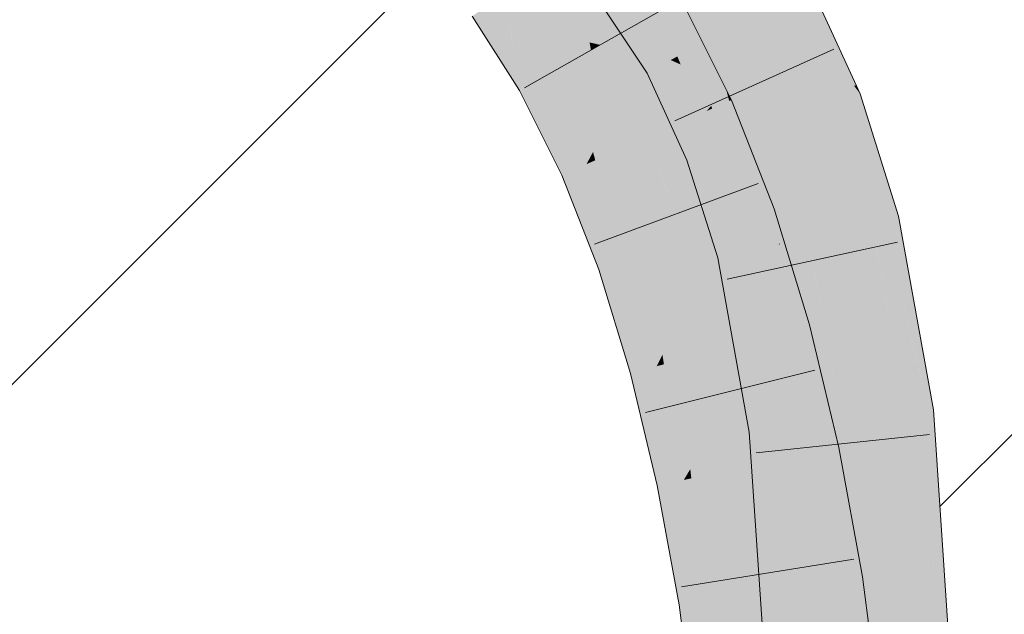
# Model space of a CAD drawing. Extents: x -620 to 300, y 62 to 1112.
# Tile 139 of 256: x 168.116 to 169.442, y 739.689 to 740.49. Entities that reach past the tile are written whole.
import ezdxf
from ezdxf.lldxf.tags import DXFTag

# ---------------------------------------------------------------- set-up
doc = ezdxf.new("R2010")
doc.units = 0
doc.layers.get('0').update_dxf_attribs({"lineweight": 13})
for name, color, linetype, lineweight, true_color in [('E_Detail_Beschriftung', 7, 'Continuous', 13, 0x009900), ('E_Detail_Wandschraffur', 7, 'Continuous', 5, 0xc0c0c0), ('E_Leerrohr 25-A06G9S0I8I', 7, 'Continuous', 9, 0xff8000), ('E_Leerrohr 25-Shading', 7, 'Continuous', 9, 0xff8000)]:
    doc.layers.add(name, color=color, linetype=linetype, lineweight=lineweight, true_color=true_color)
doc.styles.get("Standard").update_dxf_attribs({"font": 'ARIALN.TTF'})
tags = doc.linetypes.add('fein_strichliert', pattern=[4, 1, -2, 1]).pattern_tags.tags
tags[8:9] = [DXFTag(74, 4), DXFTag(75, 0), DXFTag(340, '0'), DXFTag(46, 0.0), DXFTag(50, 0.0), DXFTag(44, 0.0), DXFTag(45, 0.0)]
tags[6:7] = [DXFTag(74, 4), DXFTag(75, 0), DXFTag(340, '0'), DXFTag(46, 0.0), DXFTag(50, 0.0), DXFTag(44, 0.0), DXFTag(45, 0.0)]
tags[4:5] = [DXFTag(74, 4), DXFTag(75, 0), DXFTag(340, '0'), DXFTag(46, 0.0), DXFTag(50, 0.0), DXFTag(44, 0.0), DXFTag(45, 0.0)]

# ---------------------------------------------------------------- blocks, each defined once
blk = doc.blocks.new('Shading-A06G9RJD8I', base_point=(167.9303, 740.8833))
at = {"layer": 'E_Leerrohr 25-Shading', "color": 31, "true_color": 0xfabd7f}
for points in [[(169.0703, 740.4783), (169.1476, 740.5211), (168.9933, 740.595), (169.0637, 740.6484)], [(168.8981, 740.6199), (168.8266, 740.5679), (168.9751, 740.4994), (168.8981, 740.4559)], [(169.0208, 740.4509), (169.0703, 740.4783), (168.9669, 740.5751), (168.9933, 740.595)], [(168.9669, 740.5751), (168.953, 740.5646), (169.0208, 740.4509), (169.0096, 740.4447)], [(168.7758, 740.4835), (168.8266, 740.5679), (168.7654, 740.5234)], [(168.7758, 740.4835), (168.8836, 740.4592), (168.8266, 740.5679), (168.8792, 740.4856)], [(169.0017, 740.4404), (168.9417, 740.556), (168.9984, 740.4385), (168.934, 740.5502)], [(169.0096, 740.4447), (168.953, 740.5646), (169.0017, 740.4404), (168.9417, 740.556)], [(168.9929, 740.4355), (168.9929, 740.4355), (168.9228, 740.5417), (168.9826, 740.4601)], [(168.9228, 740.5417), (168.9826, 740.4601), (168.9663, 740.4941), (168.9734, 740.4819)], [(168.7654, 740.5234), (168.7552, 740.5159), (168.7758, 740.4835)], [(169.0703, 740.4783), (169.1152, 740.3805), (169.1476, 740.5211), (169.2054, 740.3953)], [(168.9751, 740.4994), (168.8981, 740.4559), (169.0412, 740.3668), (168.9604, 740.3311)], [(168.8212, 740.4125), (168.8854, 740.4488), (168.7758, 740.4835), (168.8836, 740.4592)], [(168.8836, 740.4592), (168.8981, 740.4559), (168.8792, 740.4856)], [(168.9826, 740.4601), (168.9984, 740.4385), (168.9734, 740.4819)], [(169.0703, 740.4783), (169.0208, 740.4509), (169.1152, 740.3805), (169.0322, 740.4178)], [(168.8854, 740.4488), (168.8981, 740.4559), (168.8836, 740.4592)], [(168.9053, 740.3439), (168.9304, 740.3912), (168.8854, 740.4488), (168.8981, 740.4559)], [(168.9929, 740.4355), (168.9984, 740.4385), (168.9826, 740.4601)], [(169.0322, 740.4178), (169.0208, 740.4509), (169.0173, 740.4246), (169.0096, 740.4447)], [(168.8882, 740.3117), (168.9053, 740.3439), (168.8557, 740.432), (168.8854, 740.4488)], [(168.9984, 740.4385), (168.9929, 740.4355), (169.0018, 740.4315)], [(169.0063, 740.4295), (169.0017, 740.4404), (169.0018, 740.4315), (168.9984, 740.4385)], [(169.0173, 740.4246), (169.0096, 740.4447), (169.0063, 740.4295), (169.0017, 740.4404)], [(168.8212, 740.4125), (168.8795, 740.2953), (168.8557, 740.432), (168.8882, 740.3117)], [(169.0489, 740.3135), (169.0403, 740.3435), (168.9929, 740.4355)], [(168.9929, 740.4355), (169.0403, 740.3435), (169.0343, 740.3635), (169.0351, 740.3616)], [(168.9929, 740.4355), (169.0343, 740.3635), (169.0018, 740.4315)], [(169.0343, 740.3635), (169.0063, 740.4295), (169.0018, 740.4315)], [(169.0582, 740.3171), (169.0173, 740.4246), (169.0546, 740.3157), (169.0063, 740.4295)], [(169.0659, 740.3201), (169.0322, 740.4178), (169.0582, 740.3171), (169.0173, 740.4246)], [(169.1152, 740.3805), (169.0322, 740.4178), (169.1217, 740.3414), (169.0659, 740.3201)], [(168.9391, 740.3217), (168.9304, 740.3912), (168.9118, 740.3096), (168.9053, 740.3439)], [(168.9604, 740.3311), (168.9304, 740.3912), (168.9391, 740.3217)], [(169.1152, 740.3805), (169.1314, 740.3451), (169.2054, 740.3953), (169.214, 740.3767)], [(169.1217, 740.3414), (169.1314, 740.3451), (169.1152, 740.3805)], [(169.1779, 740.1969), (169.264, 740.2167), (169.1314, 740.3451), (169.214, 740.3767)], [(169.0412, 740.3668), (168.9604, 740.3311), (169.0974, 740.2231), (169.0139, 740.1942)], [(169.0403, 740.3435), (169.0546, 740.3157), (169.0351, 740.3616)], [(168.9118, 740.3096), (168.9053, 740.3439), (168.8912, 740.3005), (168.8882, 740.3117)], [(169.0489, 740.3135), (169.0546, 740.3157), (169.0403, 740.3435)], [(169.1308, 740.3448), (169.1217, 740.3414), (169.1398, 740.1881), (169.1352, 740.2118)], [(169.1576, 740.1922), (169.1779, 740.1969), (169.1308, 740.3448), (169.1314, 740.3451)], [(169.1308, 740.3448), (169.1398, 740.1881), (169.1576, 740.1922)], [(168.9539, 740.2177), (168.981, 740.2782), (168.9391, 740.3217), (168.9604, 740.3311)], [(169.1217, 740.3414), (169.0659, 740.3201), (169.1377, 740.1876), (169.1046, 740.18)], [(168.9383, 740.1827), (168.9539, 740.2177), (168.9118, 740.3096), (168.9391, 740.3217)], [(169.0884, 740.2198), (169.0582, 740.3171), (169.0546, 740.3157)], [(169.1046, 740.18), (169.0659, 740.3201), (169.101, 740.1791), (169.0582, 740.3171)], [(168.8882, 740.3117), (168.8795, 740.2953), (168.8912, 740.3005)], [(168.9118, 740.3096), (168.8912, 740.3005), (168.9383, 740.1827), (168.9304, 740.1652)], [(169.0489, 740.3135), (169.0851, 740.22), (169.0546, 740.3157), (169.0827, 740.236)], [(169.0918, 740.1771), (169.0851, 740.22), (169.0489, 740.3135)], [(168.8912, 740.3005), (168.8795, 740.2953), (168.9304, 740.1652)], [(168.9885, 740.1854), (168.981, 740.2782), (168.96, 740.1754), (168.9539, 740.2177)], [(169.0139, 740.1942), (168.981, 740.2782), (168.9885, 740.1854)], [(169.0851, 740.22), (169.101, 740.1791), (169.0827, 740.236), (169.0884, 740.2198)], [(168.96, 740.1754), (168.9539, 740.2177), (168.9412, 740.1689), (168.9383, 740.1827)], [(169.0974, 740.2231), (169.0139, 740.1942), (169.1446, 740.0693), (169.0593, 740.0461)], [(169.0918, 740.1771), (169.101, 740.1791), (169.0851, 740.22)], [(169.1352, 740.2118), (169.1377, 740.1876), (169.1398, 740.1881)], [(169.2227, 739.9492), (169.3104, 739.9598), (169.1779, 740.1969), (169.264, 740.2167)], [(168.9817, 740.0384), (168.9992, 740.0734), (168.96, 740.1754), (168.9885, 740.1854)], [(168.9992, 740.0734), (169.0313, 740.1373), (168.9885, 740.1854), (169.0139, 740.1942)], [(169.1377, 740.1876), (169.1046, 740.18), (169.146, 739.9828)], [(169.1398, 740.1881), (169.1377, 740.1876), (169.1399, 740.1871)], [(169.172, 739.943), (169.1399, 740.1871), (169.1428, 740.0599), (169.1377, 740.1876)], [(169.1587, 740.1824), (169.1576, 740.1922), (169.1399, 740.1871), (169.1398, 740.1881)], [(169.1854, 739.9446), (169.1587, 740.1824), (169.172, 739.943), (169.1399, 740.1871)], [(169.1779, 740.1969), (169.1576, 740.1922), (169.1815, 740.1767), (169.1587, 740.1824)], [(168.9383, 740.1827), (168.9304, 740.1652), (168.9412, 740.1689)], [(168.96, 740.1754), (168.9412, 740.1689), (168.9817, 740.0384), (168.974, 740.023)], [(169.0918, 740.1771), (169.1154, 740.1196), (169.101, 740.1791)], [(169.1318, 740.0074), (169.0918, 740.1771), (169.1348, 739.939)], [(169.0918, 740.1771), (169.1318, 740.0074), (169.1154, 740.1196), (169.1305, 740.0356)], [(169.1154, 740.1196), (169.1046, 740.18), (169.101, 740.1791)], [(169.1288, 740.0648), (169.1046, 740.18), (169.1154, 740.1196)], [(169.1815, 740.1767), (169.1587, 740.1824), (169.203, 739.9468), (169.1854, 739.9446)], [(169.203, 739.9468), (169.2227, 739.9492), (169.1815, 740.1767)], [(168.9412, 740.1689), (168.9304, 740.1652), (168.974, 740.023)], [(169.035, 740.0396), (169.0313, 740.1373), (169.0033, 740.0309), (168.9992, 740.0734)], [(169.0593, 740.0461), (169.0313, 740.1373), (169.035, 740.0396)], [(169.1293, 740.062), (169.1288, 740.0648), (169.1305, 740.0356), (169.1154, 740.1196)], [(169.0033, 740.0309), (168.9992, 740.0734), (168.9837, 740.0256), (168.9817, 740.0384)], [(169.1649, 739.9841), (169.1446, 740.0693), (169.0755, 739.978), (169.0593, 740.0461)], [(169.1477, 739.9401), (169.146, 739.9828), (169.1305, 740.0356), (169.1293, 740.062)], [(169.1612, 739.9417), (169.1428, 740.0599), (169.1558, 739.941), (169.1453, 739.9986)], [(169.172, 739.943), (169.1428, 740.0599), (169.1612, 739.9417)], [(168.9817, 740.0384), (168.974, 740.023), (168.9837, 740.0256)], [(169.035, 740.0396), (169.0033, 740.0309), (169.0385, 739.9711), (169.0179, 739.8965)], [(169.0385, 739.9711), (169.0593, 740.0461), (169.035, 740.0396)], [(169.0593, 740.0461), (169.0385, 739.9711), (169.0725, 739.973), (169.0411, 739.9207)], [(169.0593, 740.0461), (169.0725, 739.973), (169.0724, 739.9912)], [(168.9837, 740.0256), (168.974, 740.023), (169.0105, 739.8698)], [(169.0179, 739.8965), (169.0033, 740.0309), (169.0105, 739.8698), (168.9837, 740.0256)], [(169.1318, 740.0074), (169.1477, 739.9401), (169.1305, 740.0356)], [(169.1349, 739.9385), (169.1477, 739.9401), (169.1348, 739.939), (169.1318, 740.0074)], [(169.1558, 739.941), (169.1453, 739.9986), (169.1547, 739.9409), (169.146, 739.9828)], [(169.0725, 739.973), (169.0755, 739.978), (169.0724, 739.9912)], [(169.0729, 739.8829), (169.0725, 739.973), (169.0434, 739.8766), (169.0411, 739.9207)], [(169.0819, 739.8848), (169.0755, 739.978), (169.0729, 739.8829), (169.0725, 739.973)], [(169.1835, 739.9061), (169.1649, 739.9841), (169.097, 739.8879), (169.0755, 739.978)], [(169.097, 739.8879), (169.0755, 739.978), (169.0819, 739.8848)], [(169.146, 739.9828), (169.1477, 739.9401), (169.1547, 739.9409)], [(169.0411, 739.9207), (169.0385, 739.9711), (169.0192, 739.8843), (169.0179, 739.8965)], [(169.2411, 739.6748), (169.3295, 739.674), (169.2227, 739.9492), (169.3104, 739.9598)], [(169.203, 739.9468), (169.1854, 739.9446), (169.2044, 739.9104), (169.1891, 739.878)], [(169.2044, 739.9104), (169.2227, 739.9492), (169.203, 739.9468)], [(169.2227, 739.9492), (169.2044, 739.9104), (169.2411, 739.6748), (169.2132, 739.675)], [(169.1349, 739.9385), (169.1453, 739.7852), (169.1477, 739.9401)], [(169.1652, 739.8658), (169.1558, 739.941), (169.1453, 739.7852), (169.1477, 739.9401)], [(169.1713, 739.8402), (169.1612, 739.9417), (169.169, 739.8354), (169.1558, 739.941)], [(169.1785, 739.8556), (169.172, 739.943), (169.1713, 739.8402), (169.1612, 739.9417)], [(169.1891, 739.878), (169.1854, 739.9446), (169.1785, 739.8556), (169.172, 739.943)], [(169.0434, 739.8766), (169.0411, 739.9207), (169.0206, 739.8719), (169.0192, 739.8843)], [(169.1835, 739.9061), (169.097, 739.8879), (169.2151, 739.7338), (169.1277, 739.7205)], [(169.2132, 739.675), (169.2044, 739.9104), (169.2004, 739.6752), (169.1891, 739.878)], [(169.0179, 739.8965), (169.0105, 739.8698), (169.0192, 739.8843)], [(169.0192, 739.8843), (169.0105, 739.8698), (169.0206, 739.8719)], [(169.0756, 739.7125), (169.0729, 739.8829), (169.0537, 739.7092), (169.0434, 739.8766)], [(169.0889, 739.7145), (169.0819, 739.8848), (169.0756, 739.7125), (169.0729, 739.8829)], [(169.0889, 739.7145), (169.097, 739.8879), (169.0819, 739.8848)], [(169.0889, 739.7145), (169.1084, 739.7175), (169.097, 739.8879), (169.111, 739.8114)], [(169.0206, 739.8719), (169.0105, 739.8698), (169.0403, 739.7072)], [(169.0537, 739.7092), (169.0434, 739.8766), (169.0403, 739.7072), (169.0206, 739.8719)], [(169.1652, 739.8658), (169.1453, 739.7852), (169.1623, 739.8212)], [(169.169, 739.8354), (169.1652, 739.8658), (169.1623, 739.8212)], [(169.2004, 739.6752), (169.1891, 739.878), (169.192, 739.6752), (169.1785, 739.8556)], [(169.192, 739.6752), (169.1785, 739.8556), (169.1876, 739.6752), (169.1713, 739.8402)], [(169.1823, 739.7289), (169.1713, 739.8402), (169.169, 739.8354)], [(169.1578, 739.7527), (169.1876, 739.6752), (169.169, 739.8354), (169.1823, 739.7289)], [(169.1578, 739.7527), (169.169, 739.8354), (169.1623, 739.8212)], [(169.1453, 739.7852), (169.1578, 739.7527), (169.1623, 739.8212)], [(169.1084, 739.7175), (169.1277, 739.7205), (169.111, 739.8114)], [(169.1527, 739.6755), (169.1578, 739.7527), (169.1453, 739.7852)], [(169.1527, 739.6755), (169.1876, 739.6752), (169.1578, 739.7527)], [(169.2151, 739.7338), (169.1277, 739.7205), (169.2464, 739.4936), (169.1585, 739.4843)], [(169.1041, 739.4785), (169.1585, 739.4843), (169.1084, 739.7175), (169.1277, 739.7205)], [(169.0537, 739.7092), (169.0403, 739.7072), (169.0706, 739.475)], [(169.0819, 739.4762), (169.0756, 739.7125), (169.0706, 739.475), (169.0537, 739.7092)], [(169.0927, 739.4773), (169.0889, 739.7145), (169.0819, 739.4762), (169.0756, 739.7125)], [(169.0927, 739.4773), (169.1041, 739.4785), (169.0889, 739.7145), (169.1084, 739.7175)]]:
    blk.add_solid(points, dxfattribs=at)
at = {"layer": 'E_Leerrohr 25-Shading', "color": 43, "true_color": 0xd7ab7f}
for points in [[(168.9642, 740.4196), (168.9929, 740.4355), (168.9054, 740.5286), (168.9228, 740.5417)], [(169.167, 740.5318), (169.1476, 740.5211), (169.2219, 740.4241)], [(169.2428, 740.4014), (169.1797, 740.5388), (169.2219, 740.4241), (169.167, 740.5318)], [(168.7758, 740.4835), (168.7552, 740.5159), (168.7893, 740.3945), (168.7255, 740.4944)], [(168.8936, 740.5197), (168.9609, 740.4178), (168.9054, 740.5286), (168.9642, 740.4196)], [(169.0474, 740.3738), (169.0673, 740.3964), (169.0008, 740.5139), (169.007, 740.5174)], [(169.2054, 740.3953), (169.2342, 740.4), (169.1476, 740.5211), (169.2219, 740.4241)], [(168.9751, 740.4994), (169.0167, 740.416), (168.9816, 740.5031)], [(169.0167, 740.416), (169.0008, 740.5139), (168.9816, 740.5031)], [(169.0167, 740.416), (169.0412, 740.3668), (169.0008, 740.5139), (169.0474, 740.3738)], [(168.8147, 740.4089), (168.7758, 740.4835), (168.7979, 740.3994), (168.7759, 740.4834)], [(168.8184, 740.4109), (168.8212, 740.4125), (168.7832, 740.4694), (168.7758, 740.4835)], [(168.7759, 740.4834), (168.7893, 740.3945), (168.7979, 740.3994)], [(168.8147, 740.4089), (168.8184, 740.4109), (168.7832, 740.4694)], [(168.9832, 740.3691), (168.9929, 740.4355), (168.9642, 740.4196)], [(168.9832, 740.3691), (169.0147, 740.3005), (168.9929, 740.4355), (169.0489, 740.3135)], [(169.2342, 740.4), (169.2397, 740.4009), (169.2219, 740.4241)], [(169.2428, 740.4014), (169.2219, 740.4241), (169.2397, 740.4009)], [(168.864, 740.2885), (168.871, 740.2916), (168.8147, 740.4089), (168.8184, 740.4109)], [(168.8184, 740.4109), (168.871, 740.2916), (168.8212, 740.4125), (168.8769, 740.2942)], [(168.8769, 740.2942), (168.8795, 740.2953), (168.8212, 740.4125)], [(168.9609, 740.4178), (168.9832, 740.3691), (168.9642, 740.4196)], [(168.7979, 740.3994), (168.7893, 740.3945), (168.8057, 740.3615)], [(168.864, 740.2885), (168.8147, 740.4089), (168.8057, 740.3615), (168.7979, 740.3994)], [(169.0717, 740.3803), (169.0673, 740.3964), (169.0486, 740.3701), (169.0474, 740.3738)], [(169.0747, 740.3817), (169.0673, 740.3964), (169.0717, 740.3803)], [(169.2482, 740.3898), (169.2397, 740.4009), (169.2159, 740.3774), (169.2054, 740.3953)], [(169.2397, 740.4009), (169.2482, 740.3898), (169.2428, 740.4014)], [(169.2054, 740.3953), (169.214, 740.3767), (169.2159, 740.3774)], [(169.2792, 740.2202), (169.2997, 740.225), (169.2159, 740.3774), (169.2482, 740.3898)], [(169.0474, 740.3738), (169.0412, 740.3668), (169.0486, 740.3701)], [(169.0486, 740.3701), (169.0412, 740.3668), (169.0714, 740.2896)], [(169.1061, 740.2262), (169.0717, 740.3803), (169.0714, 740.2896), (169.0486, 740.3701)], [(169.132, 740.2352), (169.0747, 740.3817), (169.1061, 740.2262), (169.0717, 740.3803)], [(169.2159, 740.3774), (169.214, 740.3767), (169.272, 740.2186), (169.2177, 740.365)], [(169.2159, 740.3774), (169.272, 740.2186), (169.2792, 740.2202)], [(168.864, 740.2885), (168.8057, 740.3615), (168.846, 740.2805)], [(169.2177, 740.365), (169.264, 740.2167), (169.272, 740.2186)], [(169.0561, 740.1688), (169.0918, 740.1771), (169.0147, 740.3005), (169.0489, 740.3135)], [(168.9063, 740.1568), (168.9132, 740.1592), (168.864, 740.2885), (168.871, 740.2916)], [(168.871, 740.2916), (168.9132, 740.1592), (168.8769, 740.2942), (168.9224, 740.1624)], [(168.8769, 740.2942), (168.9224, 740.1624), (168.8795, 740.2953), (168.9279, 740.1643)], [(168.9279, 740.1643), (168.9304, 740.1652), (168.8795, 740.2953)], [(168.864, 740.2885), (168.846, 740.2805), (168.9063, 740.1568), (168.8958, 740.1531)], [(169.1061, 740.2262), (169.0714, 740.2896), (169.0974, 740.2231)], [(169.1061, 740.2262), (169.0974, 740.2231), (169.1208, 740.1469)], [(169.1446, 740.0693), (169.139, 740.2122), (169.1061, 740.2262), (169.132, 740.2352)], [(169.1446, 740.0693), (169.1061, 740.2262), (169.1208, 740.1469)], [(169.3406, 739.9634), (169.3468, 739.9642), (169.2792, 740.2202), (169.2997, 740.225)], [(169.1799, 740.0789), (169.139, 740.2122), (169.1569, 740.0726)], [(169.139, 740.2122), (169.1446, 740.0693), (169.1569, 740.0726)], [(169.3184, 739.9607), (169.2987, 740.0914), (169.264, 740.2167), (169.272, 740.2186)], [(169.3184, 739.9607), (169.264, 740.2167), (169.2699, 740.1844)], [(169.2987, 740.0914), (169.2792, 740.2202), (169.272, 740.2186)], [(169.3258, 739.9616), (169.2792, 740.2202), (169.2987, 740.0914)], [(169.3258, 739.9616), (169.3314, 739.9623), (169.2792, 740.2202), (169.2815, 740.2106)], [(169.2815, 740.2106), (169.3314, 739.9623), (169.3168, 740.0627), (169.3359, 739.9628)], [(169.2699, 740.1844), (169.3104, 739.9598), (169.3184, 739.9607)], [(169.0986, 739.9341), (169.1349, 739.9385), (169.0561, 740.1688), (169.0918, 740.1771)], [(168.9422, 740.0143), (168.9453, 740.0152), (168.9063, 740.1568), (168.9132, 740.1592)], [(168.9132, 740.1592), (168.9453, 740.0152), (168.9224, 740.1624), (168.9579, 740.0186)], [(168.9579, 740.0186), (168.974, 740.023), (168.9224, 740.1624), (168.9304, 740.1652)], [(168.9063, 740.1568), (168.8958, 740.1531), (168.9422, 740.0143), (168.9386, 740.0134)], [(169.2987, 740.0914), (169.3184, 739.9607), (169.3258, 739.9616)], [(169.1654, 739.9841), (169.2019, 739.9866), (169.1569, 740.0726), (169.1799, 740.0789)], [(169.1446, 740.0693), (169.1649, 739.9841), (169.1569, 740.0726), (169.1654, 739.9841)], [(169.3168, 740.0627), (169.3359, 739.9628), (169.3303, 740.0062), (169.3381, 739.9631)], [(168.9422, 740.0143), (168.9386, 740.0134), (168.9588, 739.9287)], [(168.9453, 740.0152), (168.9422, 740.0143), (168.955, 739.9484)], [(168.9588, 739.9287), (169.0105, 739.8698), (168.9453, 740.0152), (168.974, 740.023)], [(168.9588, 739.9287), (168.9453, 740.0152), (168.955, 739.9484)], [(169.3303, 740.0062), (169.3381, 739.9631), (169.3329, 739.9954), (169.3383, 739.9631)], [(169.2019, 739.9866), (169.1649, 739.9841), (169.2039, 739.9785), (169.2065, 739.9302)], [(169.3383, 739.9631), (169.3406, 739.9634), (169.3329, 739.9954)], [(169.1888, 739.9072), (169.2076, 739.9112), (169.1649, 739.9841), (169.2065, 739.9302)], [(169.1649, 739.9841), (169.1835, 739.9061), (169.1888, 739.9072)], [(169.2065, 739.9302), (169.2194, 739.9136), (169.2039, 739.9785)], [(169.3184, 739.9607), (169.3104, 739.9598), (169.3218, 739.9175)], [(169.3218, 739.9175), (169.3104, 739.9598), (169.3411, 739.674), (169.3295, 739.674)], [(169.3258, 739.9616), (169.3184, 739.9607), (169.3315, 739.8815), (169.3218, 739.9175)], [(169.3315, 739.8815), (169.3381, 739.8572), (169.3258, 739.9616), (169.3314, 739.9623)], [(169.3314, 739.9623), (169.3381, 739.8572), (169.3359, 739.9628), (169.3424, 739.8411)], [(169.3359, 739.9628), (169.3424, 739.8411), (169.3381, 739.9631), (169.3435, 739.8371)], [(169.3435, 739.8371), (169.3591, 739.7792), (169.3381, 739.9631), (169.3406, 739.9634)], [(169.3406, 739.9634), (169.3519, 739.8505), (169.3468, 739.9642), (169.3544, 739.8504)], [(169.0986, 739.9341), (169.1453, 739.7852), (169.1349, 739.9385)], [(169.1453, 739.7852), (169.0986, 739.9341), (169.1436, 739.6757), (169.1161, 739.6758)], [(169.0105, 739.8698), (168.9588, 739.9287), (168.9747, 739.8622)], [(169.2076, 739.9112), (169.2194, 739.9136), (169.2065, 739.9302)], [(169.2102, 739.819), (169.1888, 739.9072), (169.2121, 739.7501), (169.1835, 739.9061)], [(169.2302, 739.7361), (169.2194, 739.9136), (169.1888, 739.9072)], [(169.2302, 739.7361), (169.2346, 739.7368), (169.2194, 739.9136), (169.2334, 739.837)], [(169.3315, 739.8815), (169.3218, 739.9175), (169.3463, 739.6739), (169.3411, 739.674)], [(169.3463, 739.6739), (169.3497, 739.6738), (169.3315, 739.8815), (169.3381, 739.8572)], [(169.0105, 739.8698), (168.9747, 739.8622), (169.0403, 739.7072), (169.0041, 739.7016)], [(169.3381, 739.8572), (169.3497, 739.6738), (169.3424, 739.8411), (169.3514, 739.6738)], [(169.3424, 739.8411), (169.3471, 739.7544), (169.3435, 739.8371)], [(169.3519, 739.8505), (169.3591, 739.7792), (169.3544, 739.8504)], [(169.2346, 739.7368), (169.2513, 739.7393), (169.2334, 739.837)], [(169.3471, 739.7544), (169.3591, 739.7792), (169.3435, 739.8371)], [(169.2302, 739.7361), (169.2102, 739.819), (169.2151, 739.7338), (169.2121, 739.7501)], [(169.1453, 739.7852), (169.1436, 739.6757), (169.1501, 739.6756)], [(169.1501, 739.6756), (169.1527, 739.6755), (169.1453, 739.7852)], [(169.3471, 739.7544), (169.3514, 739.6738), (169.3591, 739.7792), (169.3661, 739.6737)], [(169.2343, 739.7135), (169.2302, 739.7361), (169.2327, 739.599), (169.2151, 739.7338)], [(169.2829, 739.4974), (169.2513, 739.7393), (169.2729, 739.4964), (169.2302, 739.7361)], [(169.0403, 739.7072), (169.0041, 739.7016), (169.0706, 739.475), (169.0342, 739.4711)], [(169.2729, 739.4964), (169.2343, 739.7135), (169.2464, 739.4936), (169.2327, 739.599)]]:
    blk.add_solid(points, dxfattribs=at)
blk = doc.blocks.new('Referenz-A06G9S0O8I')
at = {"layer": 'E_Detail_Wandschraffur', "linetype": 'fein_strichliert', "ltscale": 0.13}
blk.add_line((167.5745, 739.4673), (168.6677, 740.5605), dxfattribs=at)
at = {"layer": 'E_Detail_Wandschraffur', "linetype": 'ByBlock', "ltscale": 0.13}
blk.add_line((169.3554, 739.834), (169.8395, 740.318), dxfattribs=at)
at = {"layer": 'E_Leerrohr 25-A06G9S0I8I', "linetype": 'Continuous', "ltscale": 0.13}
for p, q in [((169.2482, 740.3898), (169.1797, 740.5388)), ((168.9609, 740.4178), (168.8936, 740.5196)), ((169.007, 740.5174), (169.0747, 740.3816)), ((168.7958, 740.3982), (169.0004, 740.5137)), ((168.7255, 740.4944), (168.7893, 740.3945)), ((169.2124, 740.4503), (168.9983, 740.3535)), ((169.0147, 740.3005), (168.9609, 740.4178)), ((168.7893, 740.3945), (168.846, 740.2805)), ((169.2997, 740.225), (169.2482, 740.3898)), ((169.0747, 740.3816), (169.132, 740.2352)), ((169.0561, 740.1688), (169.0147, 740.3005)), ((168.846, 740.2805), (168.8958, 740.1532)), ((168.8904, 740.1874), (169.1108, 740.269)), ((169.132, 740.2352), (169.1799, 740.0789)), ((169.3468, 739.9642), (169.2997, 740.225)), ((169.2985, 740.19), (169.0688, 740.1404)), ((169.0986, 739.9341), (169.0561, 740.1688)), ((168.8958, 740.1532), (168.9386, 740.0134)), ((169.1799, 740.0789), (169.2194, 739.9137)), ((168.9386, 740.0134), (168.9747, 739.8622)), ((168.9589, 739.9607), (169.1869, 740.0175)), ((169.3661, 739.6737), (169.3468, 739.9642)), ((169.1161, 739.6759), (169.0986, 739.9341)), ((169.3416, 739.9312), (169.1079, 739.9063)), ((169.2194, 739.9137), (169.2513, 739.7393)), ((168.9747, 739.8622), (169.0041, 739.7016)), ((169.0073, 739.7257), (169.2394, 739.7629)), ((169.2513, 739.7393), (169.2828, 739.4974)), ((169.0041, 739.7016), (169.0342, 739.4711))]:
    blk.add_line(p, q, dxfattribs=at)
at = {"layer": 'E_Detail_Beschriftung', "linetype": 'Continuous', "ltscale": 0.13, "insert": (161.6458, 740.4078), "char_height": 1.4, "attachment_point": 1}
blk.add_mtext('{\\fArial Narrow;Endtülle}', dxfattribs=at)

msp = doc.modelspace()

# ---------------------------------------------------------------- block references
at = {"color": 8, "lineweight": 25, "ltscale": 0.25, "true_color": 0x808080}
msp.add_blockref('Referenz-A06G9S0O8I', (0, 0), dxfattribs=at)
msp.add_blockref('Shading-A06G9RJD8I', (167.9303, 740.8833))

doc.saveas('drawing.dxf')
